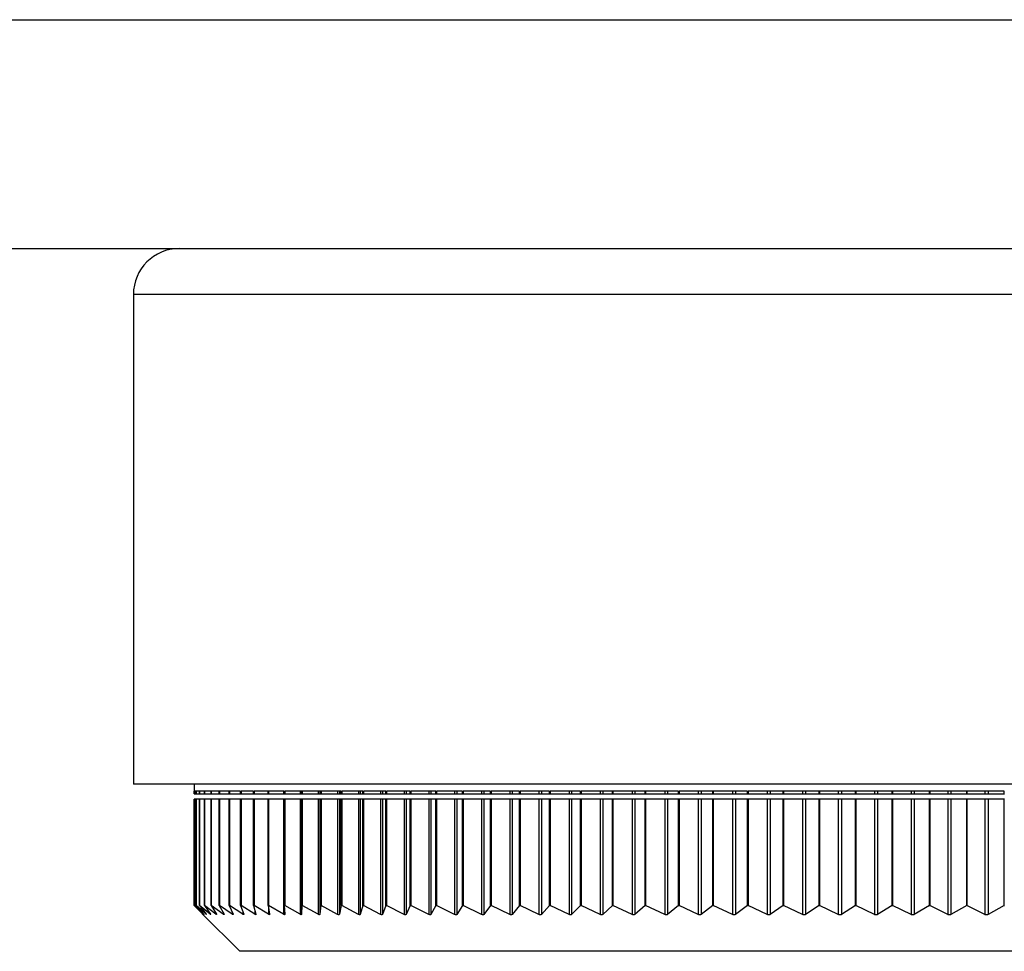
# Model space of a CAD drawing. Header units: millimetres. Extents: x 243 to 1086, y 477 to 680.
# Tile 8 of 23: x 527 to 548, y 477 to 497. Entities that reach past the tile are written whole.
import ezdxf

# ---------------------------------------------------------------- set-up
doc = ezdxf.new("R2010")
doc.units = ezdxf.units.MM

msp = doc.modelspace()

# ---------------------------------------------------------------- linework, layer by layer
at = {"color": 7, "linetype": 'Continuous', "lineweight": 25}
for p, q in [((419.145, 496.957), (699.145, 496.957)), ((475.3, 491.957), (530.145, 491.957)), ((530.145, 491.957), (549.145, 491.957)), ((529.145, 490.957), (529.145, 480.257)), ((549.145, 480.257), (529.145, 480.257)), ((530.47, 480.257), (530.47, 480.107)), ((530.475, 480.107), (530.47, 480.107)), ((530.473, 480.107), (530.473, 480.045)), ((530.473, 480.045), (530.475, 480.045)), ((530.473, 479.929), (530.473, 477.607)), ((530.475, 479.929), (530.473, 479.929)), ((530.475, 480.045), (530.475, 480.107)), ((530.475, 480.045), (530.476, 480.045)), ((530.475, 477.607), (530.475, 479.929)), ((530.476, 479.929), (530.475, 479.929)), ((530.513, 480.107), (530.476, 480.107)), ((530.476, 480.107), (530.476, 480.045)), ((530.476, 480.045), (530.513, 480.045)), ((530.476, 479.929), (530.476, 477.607)), ((530.513, 479.929), (530.476, 479.929)), ((530.513, 480.045), (530.513, 480.107)), ((530.513, 480.045), (530.515, 480.045)), ((530.513, 477.607), (530.513, 479.929)), ((530.515, 479.929), (530.513, 479.929)), ((530.586, 480.107), (530.515, 480.107)), ((530.515, 480.107), (530.515, 480.045)), ((530.515, 480.045), (530.586, 480.045)), ((530.515, 479.929), (530.515, 477.607)), ((530.586, 479.929), (530.515, 479.929)), ((530.586, 480.045), (530.586, 480.107)), ((530.586, 480.045), (530.59, 480.045)), ((530.586, 477.607), (530.586, 479.929)), ((530.59, 479.929), (530.586, 479.929)), ((530.695, 480.107), (530.59, 480.107)), ((530.59, 480.107), (530.59, 480.045)), ((530.59, 480.045), (530.695, 480.045)), ((530.59, 479.929), (530.59, 477.607)), ((530.695, 479.929), (530.59, 479.929)), ((530.695, 480.045), (530.695, 480.107)), ((530.695, 480.045), (530.701, 480.045)), ((530.695, 477.607), (530.695, 479.929)), ((530.701, 479.929), (530.695, 479.929)), ((530.84, 480.107), (530.701, 480.107)), ((530.701, 480.107), (530.701, 480.045)), ((530.701, 480.045), (530.84, 480.045)), ((530.701, 479.929), (530.701, 477.607)), ((530.84, 479.929), (530.701, 479.929)), ((530.84, 480.045), (530.84, 480.107)), ((530.84, 480.045), (530.847, 480.045)), ((530.84, 477.607), (530.84, 479.929)), ((530.847, 479.929), (530.84, 479.929)), ((531.021, 480.107), (530.847, 480.107)), ((530.847, 480.107), (530.847, 480.045)), ((530.847, 480.045), (531.021, 480.045)), ((530.847, 479.929), (530.847, 477.607)), ((531.021, 479.929), (530.847, 479.929)), ((531.021, 480.045), (531.021, 480.107)), ((531.021, 480.045), (531.029, 480.045)), ((531.021, 477.607), (531.021, 479.929)), ((531.029, 479.929), (531.021, 479.929)), ((531.236, 480.107), (531.029, 480.107)), ((531.029, 480.107), (531.029, 480.045)), ((531.029, 480.045), (531.236, 480.045)), ((531.029, 479.929), (531.029, 477.607)), ((531.236, 479.929), (531.029, 479.929)), ((531.236, 480.045), (531.236, 480.107)), ((531.236, 480.045), (531.245, 480.045)), ((531.236, 477.607), (531.236, 479.929)), ((531.245, 479.929), (531.236, 479.929)), ((531.486, 480.107), (531.245, 480.107)), ((531.245, 480.107), (531.245, 480.045)), ((531.245, 480.045), (531.486, 480.045)), ((531.245, 479.929), (531.245, 477.607)), ((531.486, 479.929), (531.245, 479.929)), ((531.486, 480.045), (531.486, 480.107)), ((531.486, 480.045), (531.496, 480.045)), ((531.486, 477.607), (531.486, 479.929)), ((531.496, 479.929), (531.486, 479.929)), ((531.77, 480.107), (531.496, 480.107)), ((531.496, 480.107), (531.496, 480.045)), ((531.496, 480.045), (531.77, 480.045)), ((531.496, 479.929), (531.496, 477.607)), ((531.77, 479.929), (531.496, 479.929)), ((531.77, 480.045), (531.77, 480.107)), ((531.77, 480.045), (531.781, 480.045)), ((531.77, 477.607), (531.77, 479.929)), ((531.781, 479.929), (531.77, 479.929)), ((532.088, 480.107), (531.781, 480.107)), ((531.781, 480.107), (531.781, 480.045)), ((531.781, 480.045), (532.088, 480.045)), ((531.781, 479.929), (531.781, 477.607)), ((532.088, 479.929), (531.781, 479.929)), ((532.088, 480.045), (532.088, 480.107)), ((532.088, 480.045), (532.099, 480.045)), ((532.088, 477.607), (532.088, 479.929)), ((532.099, 479.929), (532.088, 479.929)), ((532.438, 480.107), (532.099, 480.107)), ((532.099, 480.107), (532.099, 480.045)), ((532.099, 480.045), (532.425, 480.045)), ((532.099, 479.929), (532.099, 477.607)), ((532.425, 479.929), (532.099, 479.929)), ((532.425, 480.107), (532.425, 480.045)), ((532.425, 480.045), (532.438, 480.045)), ((532.425, 479.929), (532.425, 477.415)), ((532.438, 479.929), (532.425, 479.929)), ((532.438, 480.045), (532.438, 480.107)), ((532.438, 480.045), (532.451, 480.045)), ((532.438, 477.607), (532.438, 479.929)), ((532.451, 479.929), (532.438, 479.929)), ((532.821, 480.107), (532.451, 480.107)), ((532.451, 480.107), (532.451, 480.045)), ((532.451, 480.045), (532.787, 480.045)), ((532.451, 479.929), (532.451, 477.607)), ((532.787, 479.929), (532.451, 479.929)), ((532.787, 480.107), (532.787, 480.045)), ((532.787, 480.045), (532.82, 480.045)), ((532.787, 479.929), (532.787, 477.415)), ((532.82, 479.929), (532.787, 479.929)), ((532.82, 480.107), (532.82, 480.045)), ((532.82, 480.045), (532.821, 480.045)), ((532.82, 479.929), (532.82, 477.415)), ((532.821, 479.929), (532.82, 479.929)), ((532.821, 480.045), (532.821, 480.107)), ((532.821, 480.045), (532.834, 480.045)), ((532.821, 477.607), (532.821, 479.929)), ((532.834, 479.929), (532.821, 479.929)), ((533.236, 480.107), (532.834, 480.107)), ((532.834, 480.107), (532.834, 480.045)), ((532.834, 480.045), (533.181, 480.045)), ((532.834, 479.929), (532.834, 477.607)), ((533.181, 479.929), (532.834, 479.929)), ((533.181, 480.107), (533.181, 480.045)), ((533.181, 480.045), (533.216, 480.045)), ((533.181, 479.929), (533.181, 477.415)), ((533.216, 479.929), (533.181, 479.929)), ((533.216, 480.107), (533.216, 480.045)), ((533.216, 480.045), (533.236, 480.045)), ((533.216, 479.929), (533.216, 477.415)), ((533.236, 479.929), (533.216, 479.929)), ((533.236, 480.045), (533.236, 480.107)), ((533.236, 480.045), (533.249, 480.045)), ((533.236, 477.607), (533.236, 479.929)), ((533.249, 479.929), (533.236, 479.929)), ((533.681, 480.107), (533.249, 480.107)), ((533.249, 480.107), (533.249, 480.045)), ((533.249, 480.045), (533.606, 480.045)), ((533.249, 479.929), (533.249, 477.607)), ((533.606, 479.929), (533.249, 479.929)), ((533.606, 480.107), (533.606, 480.045)), ((533.606, 480.045), (533.644, 480.045)), ((533.606, 479.929), (533.606, 477.414)), ((533.644, 479.929), (533.606, 479.929)), ((533.644, 480.107), (533.644, 480.045)), ((533.644, 480.045), (533.681, 480.045)), ((533.644, 479.929), (533.644, 477.415)), ((533.681, 479.929), (533.644, 479.929)), ((533.681, 480.045), (533.681, 480.107)), ((533.681, 480.045), (533.695, 480.045)), ((533.681, 477.607), (533.681, 479.929)), ((533.695, 479.929), (533.681, 479.929)), ((534.156, 480.107), (533.695, 480.107)), ((533.695, 480.107), (533.695, 480.045)), ((533.695, 480.045), (534.061, 480.045)), ((533.695, 479.929), (533.695, 477.607)), ((534.061, 479.929), (533.695, 479.929)), ((534.061, 480.107), (534.061, 480.045)), ((534.061, 480.045), (534.101, 480.045)), ((534.061, 479.929), (534.061, 477.414)), ((534.101, 479.929), (534.061, 479.929)), ((534.101, 480.107), (534.101, 480.045)), ((534.101, 480.045), (534.156, 480.045)), ((534.101, 479.929), (534.101, 477.414)), ((534.156, 479.929), (534.101, 479.929)), ((534.156, 480.045), (534.156, 480.107)), ((534.156, 480.045), (534.17, 480.045)), ((534.156, 477.607), (534.156, 479.929)), ((534.17, 479.929), (534.156, 479.929)), ((534.66, 480.107), (534.17, 480.107)), ((534.17, 480.107), (534.17, 480.045)), ((534.17, 480.045), (534.544, 480.045)), ((534.17, 479.929), (534.17, 477.607)), ((534.544, 479.929), (534.17, 479.929)), ((534.544, 480.107), (534.544, 480.045)), ((534.544, 480.045), (534.587, 480.045)), ((534.544, 479.929), (534.544, 477.414)), ((534.587, 479.929), (534.544, 479.929)), ((534.587, 480.107), (534.587, 480.045)), ((534.587, 480.045), (534.66, 480.045)), ((534.587, 479.929), (534.587, 477.414)), ((534.66, 479.929), (534.587, 479.929)), ((534.66, 480.045), (534.66, 480.107)), ((534.66, 480.045), (534.675, 480.045)), ((534.66, 477.607), (534.66, 479.929)), ((534.675, 479.929), (534.66, 479.929)), ((535.192, 480.107), (534.675, 480.107)), ((534.675, 480.107), (534.675, 480.045)), ((534.675, 480.045), (535.057, 480.045)), ((534.675, 479.929), (534.675, 477.607)), ((535.057, 479.929), (534.675, 479.929)), ((535.057, 480.107), (535.057, 480.045)), ((535.057, 480.045), (535.102, 480.045)), ((535.057, 479.929), (535.057, 477.414)), ((535.102, 479.929), (535.057, 479.929)), ((535.102, 480.107), (535.102, 480.045)), ((535.102, 480.045), (535.192, 480.045)), ((535.102, 479.929), (535.102, 477.414)), ((535.192, 479.929), (535.102, 479.929)), ((535.192, 480.045), (535.192, 480.107)), ((535.192, 480.045), (535.207, 480.045)), ((535.192, 477.607), (535.192, 479.929)), ((535.207, 479.929), (535.192, 479.929)), ((535.751, 480.107), (535.207, 480.107)), ((535.207, 480.107), (535.207, 480.045)), ((535.207, 480.045), (535.596, 480.045)), ((535.207, 479.929), (535.207, 477.607)), ((535.596, 479.929), (535.207, 479.929)), ((535.596, 480.107), (535.596, 480.045)), ((535.596, 480.045), (535.643, 480.045)), ((535.596, 479.929), (535.596, 477.413)), ((535.643, 479.929), (535.596, 479.929)), ((535.643, 480.107), (535.643, 480.045)), ((535.643, 480.045), (535.751, 480.045)), ((535.643, 479.929), (535.643, 477.414)), ((535.751, 479.929), (535.643, 479.929)), ((535.751, 480.045), (535.751, 480.107)), ((535.751, 480.045), (535.766, 480.045)), ((535.751, 477.607), (535.751, 479.929)), ((535.766, 479.929), (535.751, 479.929)), ((536.336, 480.107), (535.766, 480.107)), ((535.766, 480.107), (535.766, 480.045)), ((535.766, 480.045), (536.161, 480.045)), ((535.766, 479.929), (535.766, 477.607)), ((536.161, 479.929), (535.766, 479.929)), ((536.161, 480.107), (536.161, 480.045)), ((536.161, 480.045), (536.211, 480.045)), ((536.161, 479.929), (536.161, 477.413)), ((536.211, 479.929), (536.161, 479.929)), ((536.211, 480.107), (536.211, 480.045)), ((536.211, 480.045), (536.336, 480.045)), ((536.211, 479.929), (536.211, 477.413)), ((536.336, 479.929), (536.211, 479.929)), ((536.336, 480.045), (536.336, 480.107)), ((536.336, 480.045), (536.351, 480.045)), ((536.336, 477.607), (536.336, 479.929)), ((536.351, 479.929), (536.336, 479.929)), ((536.946, 480.107), (536.351, 480.107)), ((536.351, 480.107), (536.351, 480.045)), ((536.351, 480.045), (536.752, 480.045)), ((536.351, 479.929), (536.351, 477.607)), ((536.752, 479.929), (536.351, 479.929)), ((536.752, 480.107), (536.752, 480.045)), ((536.752, 480.045), (536.804, 480.045)), ((536.752, 479.929), (536.752, 477.413)), ((536.804, 479.929), (536.752, 479.929)), ((536.804, 480.107), (536.804, 480.045)), ((536.804, 480.045), (536.946, 480.045)), ((536.804, 479.929), (536.804, 477.413)), ((536.946, 479.929), (536.804, 479.929)), ((536.946, 480.045), (536.946, 480.107)), ((536.946, 480.045), (536.96, 480.045)), ((536.946, 477.607), (536.946, 479.929)), ((536.96, 479.929), (536.946, 479.929)), ((537.579, 480.107), (536.96, 480.107)), ((536.96, 480.107), (536.96, 480.045)), ((536.96, 480.045), (537.366, 480.045)), ((536.96, 479.929), (536.96, 477.607)), ((537.366, 479.929), (536.96, 479.929)), ((537.366, 480.107), (537.366, 480.045)), ((537.366, 480.045), (537.42, 480.045)), ((537.366, 479.929), (537.366, 477.413)), ((537.42, 479.929), (537.366, 479.929)), ((537.42, 480.107), (537.42, 480.045)), ((537.42, 480.045), (537.579, 480.045)), ((537.42, 479.929), (537.42, 477.413)), ((537.579, 479.929), (537.42, 479.929)), ((537.579, 480.045), (537.579, 480.107)), ((537.579, 480.045), (537.593, 480.045)), ((537.579, 477.607), (537.579, 479.929)), ((537.593, 479.929), (537.579, 479.929)), ((538.235, 480.107), (537.593, 480.107)), ((537.593, 480.107), (537.593, 480.045)), ((537.593, 480.045), (538.003, 480.045)), ((537.593, 479.929), (537.593, 477.607)), ((538.003, 479.929), (537.593, 479.929)), ((538.003, 480.107), (538.003, 480.045)), ((538.003, 480.045), (538.059, 480.045)), ((538.003, 479.929), (538.003, 477.412)), ((538.059, 479.929), (538.003, 479.929)), ((538.059, 480.107), (538.059, 480.045)), ((538.059, 480.045), (538.235, 480.045)), ((538.059, 479.929), (538.059, 477.413)), ((538.235, 479.929), (538.059, 479.929)), ((538.235, 480.045), (538.235, 480.107)), ((538.235, 480.045), (538.249, 480.045)), ((538.235, 477.607), (538.235, 479.929)), ((538.249, 479.929), (538.235, 479.929)), ((538.911, 480.107), (538.249, 480.107)), ((538.249, 480.107), (538.249, 480.045)), ((538.249, 480.045), (538.662, 480.045)), ((538.249, 479.929), (538.249, 477.607)), ((538.662, 479.929), (538.249, 479.929)), ((538.662, 480.107), (538.662, 480.045)), ((538.662, 480.045), (538.719, 480.045)), ((538.662, 479.929), (538.662, 477.412)), ((538.719, 479.929), (538.662, 479.929)), ((538.719, 480.107), (538.719, 480.045)), ((538.719, 480.045), (538.911, 480.045)), ((538.719, 479.929), (538.719, 477.412)), ((538.911, 479.929), (538.719, 479.929)), ((538.911, 480.045), (538.911, 480.107)), ((538.911, 480.045), (538.925, 480.045)), ((538.911, 477.607), (538.911, 479.929)), ((538.925, 479.929), (538.911, 479.929)), ((539.608, 480.107), (538.925, 480.107)), ((538.925, 480.107), (538.925, 480.045)), ((538.925, 480.045), (539.34, 480.045)), ((538.925, 479.929), (538.925, 477.607)), ((539.34, 479.929), (538.925, 479.929)), ((539.34, 480.107), (539.34, 480.045)), ((539.34, 480.045), (539.4, 480.045)), ((539.34, 479.929), (539.34, 477.412)), ((539.4, 479.929), (539.34, 479.929)), ((539.4, 480.107), (539.4, 480.045)), ((539.4, 480.045), (539.608, 480.045)), ((539.4, 479.929), (539.4, 477.412)), ((539.608, 479.929), (539.4, 479.929)), ((539.608, 480.045), (539.608, 480.107)), ((539.608, 480.045), (539.621, 480.045)), ((539.608, 477.607), (539.608, 479.929)), ((539.621, 479.929), (539.608, 479.929)), ((540.323, 480.107), (539.621, 480.107)), ((539.621, 480.107), (539.621, 480.045)), ((539.621, 480.045), (540.038, 480.045)), ((539.621, 479.929), (539.621, 477.607)), ((540.038, 479.929), (539.621, 479.929)), ((540.038, 480.107), (540.038, 480.045)), ((540.038, 480.045), (540.099, 480.045)), ((540.038, 479.929), (540.038, 477.412)), ((540.099, 479.929), (540.038, 479.929)), ((540.099, 480.107), (540.099, 480.045)), ((540.099, 480.045), (540.323, 480.045)), ((540.099, 479.929), (540.099, 477.412)), ((540.323, 479.929), (540.099, 479.929)), ((540.323, 480.045), (540.323, 480.107)), ((540.323, 480.045), (540.335, 480.045)), ((540.323, 477.607), (540.323, 479.929)), ((540.335, 479.929), (540.323, 479.929)), ((541.055, 480.107), (540.335, 480.107)), ((540.335, 480.107), (540.335, 480.045)), ((540.335, 480.045), (540.753, 480.045)), ((540.335, 479.929), (540.335, 477.607)), ((540.753, 479.929), (540.335, 479.929)), ((540.753, 480.107), (540.753, 480.045)), ((540.753, 480.045), (540.816, 480.045)), ((540.753, 479.929), (540.753, 477.411)), ((540.816, 479.929), (540.753, 479.929)), ((540.816, 480.107), (540.816, 480.045)), ((540.816, 480.045), (541.055, 480.045)), ((540.816, 479.929), (540.816, 477.412)), ((541.055, 479.929), (540.816, 479.929)), ((541.055, 480.045), (541.055, 480.107)), ((541.055, 480.045), (541.067, 480.045)), ((541.055, 477.607), (541.055, 479.929)), ((541.067, 479.929), (541.055, 479.929)), ((541.803, 480.107), (541.067, 480.107)), ((541.067, 480.107), (541.067, 480.045)), ((541.067, 480.045), (541.485, 480.045)), ((541.067, 479.929), (541.067, 477.607)), ((541.485, 479.929), (541.067, 479.929)), ((541.485, 480.107), (541.485, 480.045)), ((541.485, 480.045), (541.549, 480.045)), ((541.485, 479.929), (541.485, 477.411)), ((541.549, 479.929), (541.485, 479.929)), ((541.549, 480.107), (541.549, 480.045)), ((541.549, 480.045), (541.803, 480.045)), ((541.549, 479.929), (541.549, 477.411)), ((541.803, 479.929), (541.549, 479.929)), ((541.803, 480.045), (541.803, 480.107)), ((541.803, 480.045), (541.814, 480.045)), ((541.803, 477.607), (541.803, 479.929)), ((541.814, 479.929), (541.803, 479.929)), ((542.564, 480.107), (541.814, 480.107)), ((541.814, 480.107), (541.814, 480.045)), ((541.814, 480.045), (542.231, 480.045)), ((541.814, 479.929), (541.814, 477.607)), ((542.231, 479.929), (541.814, 479.929)), ((542.231, 480.107), (542.231, 480.045)), ((542.231, 480.045), (542.296, 480.045)), ((542.231, 479.929), (542.231, 477.411)), ((542.296, 479.929), (542.231, 479.929)), ((542.296, 480.107), (542.296, 480.045)), ((542.296, 480.045), (542.564, 480.045)), ((542.296, 479.929), (542.296, 477.411)), ((542.564, 479.929), (542.296, 479.929)), ((542.564, 480.045), (542.564, 480.107)), ((542.564, 480.045), (542.575, 480.045)), ((542.564, 477.607), (542.564, 479.929)), ((542.575, 479.929), (542.564, 479.929)), ((543.339, 480.107), (542.575, 480.107)), ((542.575, 480.107), (542.575, 480.045)), ((542.575, 480.045), (542.991, 480.045)), ((542.575, 479.929), (542.575, 477.607)), ((542.991, 479.929), (542.575, 479.929)), ((542.991, 480.107), (542.991, 480.045)), ((542.991, 480.045), (543.057, 480.045)), ((542.991, 479.929), (542.991, 477.411)), ((543.057, 479.929), (542.991, 479.929)), ((543.057, 480.107), (543.057, 480.045)), ((543.057, 480.045), (543.339, 480.045)), ((543.057, 479.929), (543.057, 477.411)), ((543.339, 479.929), (543.057, 479.929)), ((543.339, 480.045), (543.339, 480.107)), ((543.339, 480.045), (543.349, 480.045)), ((543.339, 477.607), (543.339, 479.929)), ((543.349, 479.929), (543.339, 479.929)), ((544.125, 480.107), (543.349, 480.107)), ((543.349, 480.107), (543.349, 480.045)), ((543.349, 480.045), (543.762, 480.045)), ((543.349, 479.929), (543.349, 477.607)), ((543.762, 479.929), (543.349, 479.929)), ((543.762, 480.107), (543.762, 480.045)), ((543.762, 480.045), (543.829, 480.045)), ((543.762, 479.929), (543.762, 477.41)), ((543.829, 479.929), (543.762, 479.929)), ((543.829, 480.107), (543.829, 480.045)), ((543.829, 480.045), (544.125, 480.045)), ((543.829, 479.929), (543.829, 477.411)), ((544.125, 479.929), (543.829, 479.929)), ((544.125, 480.045), (544.125, 480.107)), ((544.125, 480.045), (544.134, 480.045)), ((544.125, 477.607), (544.125, 479.929)), ((544.134, 479.929), (544.125, 479.929)), ((544.92, 480.107), (544.134, 480.107)), ((544.134, 480.107), (544.134, 480.045)), ((544.134, 480.045), (544.544, 480.045)), ((544.134, 479.929), (544.134, 477.607)), ((544.544, 479.929), (544.134, 479.929)), ((544.544, 480.107), (544.544, 480.045)), ((544.544, 480.045), (544.612, 480.045)), ((544.544, 479.929), (544.544, 477.41)), ((544.612, 479.929), (544.544, 479.929)), ((544.612, 480.107), (544.612, 480.045)), ((544.612, 480.045), (544.92, 480.045)), ((544.612, 479.929), (544.612, 477.41)), ((544.92, 479.929), (544.612, 479.929)), ((544.92, 480.045), (544.92, 480.107)), ((544.92, 480.045), (544.929, 480.045)), ((544.92, 477.607), (544.92, 479.929)), ((544.929, 479.929), (544.92, 479.929)), ((545.724, 480.107), (544.929, 480.107)), ((544.929, 480.107), (544.929, 480.045)), ((544.929, 480.045), (545.335, 480.045)), ((544.929, 479.929), (544.929, 477.607)), ((545.335, 479.929), (544.929, 479.929)), ((545.335, 480.107), (545.335, 480.045)), ((545.335, 480.045), (545.403, 480.045)), ((545.335, 479.929), (545.335, 477.41)), ((545.403, 479.929), (545.335, 479.929)), ((545.403, 480.107), (545.403, 480.045)), ((545.403, 480.045), (545.724, 480.045)), ((545.403, 479.929), (545.403, 477.41)), ((545.724, 479.929), (545.403, 479.929)), ((545.724, 480.045), (545.724, 480.107)), ((545.724, 480.045), (545.732, 480.045)), ((545.724, 477.607), (545.724, 479.929)), ((545.732, 479.929), (545.724, 479.929)), ((546.534, 480.107), (545.732, 480.107)), ((545.732, 480.107), (545.732, 480.045)), ((545.732, 480.045), (546.133, 480.045)), ((545.732, 479.929), (545.732, 477.607)), ((546.133, 479.929), (545.732, 479.929)), ((546.133, 480.107), (546.133, 480.045)), ((546.133, 480.045), (546.202, 480.045)), ((546.133, 479.929), (546.133, 477.41)), ((546.202, 479.929), (546.133, 479.929)), ((546.202, 480.107), (546.202, 480.045)), ((546.202, 480.045), (546.534, 480.045)), ((546.202, 479.929), (546.202, 477.41)), ((546.534, 479.929), (546.202, 479.929)), ((546.534, 480.045), (546.534, 480.107)), ((546.534, 480.045), (546.542, 480.045)), ((546.534, 477.607), (546.534, 479.929)), ((546.542, 479.929), (546.534, 479.929)), ((547.349, 480.107), (546.542, 480.107)), ((546.542, 480.107), (546.542, 480.045)), ((546.542, 480.045), (546.937, 480.045)), ((546.542, 479.929), (546.542, 477.607)), ((546.937, 479.929), (546.542, 479.929)), ((546.937, 480.107), (546.937, 480.045)), ((546.937, 480.045), (547.006, 480.045)), ((546.937, 479.929), (546.937, 477.409)), ((547.006, 479.929), (546.937, 479.929)), ((547.006, 480.107), (547.006, 480.045)), ((547.006, 480.045), (547.349, 480.045)), ((547.006, 479.929), (547.006, 477.41)), ((547.349, 479.929), (547.006, 479.929)), ((547.349, 480.045), (547.349, 480.107)), ((547.349, 480.045), (547.356, 480.045)), ((547.349, 477.607), (547.349, 479.929)), ((547.356, 479.929), (547.349, 479.929)), ((548.168, 480.107), (547.356, 480.107)), ((547.356, 480.107), (547.356, 480.045)), ((547.356, 480.045), (547.745, 480.045)), ((547.356, 479.929), (547.356, 477.607)), ((547.745, 479.929), (547.356, 479.929)), ((547.745, 480.107), (547.745, 480.045)), ((547.745, 480.045), (547.815, 480.045)), ((547.745, 479.929), (547.745, 477.409)), ((547.815, 479.929), (547.745, 479.929)), ((547.815, 480.107), (547.815, 480.045)), ((547.815, 480.045), (548.168, 480.045)), ((547.815, 479.929), (547.815, 477.41)), ((548.168, 479.929), (547.815, 479.929)), ((548.168, 480.045), (548.168, 480.107)), ((548.168, 480.045), (548.174, 480.045)), ((548.168, 477.607), (548.168, 479.929)), ((548.174, 479.929), (548.168, 479.929)), ((530.659, 477.417), (530.473, 477.607)), ((530.475, 477.607), (530.659, 477.418)), ((530.475, 477.607), (530.476, 477.607)), ((530.678, 477.417), (530.476, 477.607)), ((530.513, 477.607), (530.681, 477.418)), ((530.513, 477.607), (530.515, 477.607)), ((530.732, 477.417), (530.515, 477.607)), ((530.586, 477.607), (530.738, 477.417)), ((530.586, 477.607), (530.59, 477.607)), ((530.822, 477.417), (530.59, 477.607)), ((530.695, 477.607), (530.832, 477.417)), ((530.695, 477.607), (530.701, 477.607)), ((530.948, 477.417), (530.701, 477.607)), ((530.84, 477.607), (530.96, 477.417)), ((530.84, 477.607), (530.847, 477.607)), ((531.108, 477.416), (530.847, 477.607)), ((531.021, 477.607), (531.124, 477.417)), ((531.021, 477.607), (531.029, 477.607)), ((531.304, 477.416), (531.029, 477.607)), ((531.236, 477.607), (531.322, 477.416)), ((531.236, 477.607), (531.245, 477.607)), ((531.534, 477.416), (531.245, 477.607)), ((531.486, 477.607), (531.555, 477.416)), ((531.486, 477.607), (531.496, 477.607)), ((531.797, 477.416), (531.496, 477.607)), ((531.77, 477.607), (531.821, 477.416)), ((531.77, 477.607), (531.781, 477.607)), ((532.095, 477.415), (531.781, 477.607)), ((532.088, 477.607), (532.121, 477.416)), ((532.088, 477.607), (532.099, 477.607)), ((532.425, 477.415), (532.099, 477.607)), ((532.438, 477.607), (532.454, 477.415)), ((532.438, 477.607), (532.451, 477.607)), ((532.787, 477.415), (532.451, 477.607)), ((532.821, 477.607), (532.82, 477.415)), ((532.821, 477.607), (532.834, 477.607)), ((533.181, 477.415), (532.834, 477.607)), ((533.236, 477.607), (533.216, 477.415)), ((533.236, 477.607), (533.249, 477.607)), ((533.606, 477.414), (533.249, 477.607)), ((533.681, 477.607), (533.644, 477.415)), ((533.681, 477.607), (533.695, 477.607)), ((534.061, 477.414), (533.695, 477.607)), ((534.156, 477.607), (534.101, 477.414)), ((534.156, 477.607), (534.17, 477.607)), ((534.544, 477.414), (534.17, 477.607)), ((534.66, 477.607), (534.587, 477.414)), ((534.66, 477.607), (534.675, 477.607)), ((535.057, 477.414), (534.675, 477.607)), ((535.192, 477.607), (535.102, 477.414)), ((535.192, 477.607), (535.207, 477.607)), ((535.596, 477.413), (535.207, 477.607)), ((535.751, 477.607), (535.643, 477.414)), ((535.751, 477.607), (535.766, 477.607)), ((536.161, 477.413), (535.766, 477.607)), ((536.336, 477.607), (536.211, 477.413)), ((536.336, 477.607), (536.351, 477.607)), ((536.752, 477.413), (536.351, 477.607)), ((536.946, 477.607), (536.804, 477.413)), ((536.946, 477.607), (536.96, 477.607)), ((537.366, 477.413), (536.96, 477.607)), ((537.579, 477.607), (537.42, 477.413)), ((537.579, 477.607), (537.593, 477.607)), ((538.003, 477.412), (537.593, 477.607)), ((538.235, 477.607), (538.059, 477.413)), ((538.235, 477.607), (538.249, 477.607)), ((538.662, 477.412), (538.249, 477.607)), ((538.911, 477.607), (538.719, 477.412)), ((538.911, 477.607), (538.925, 477.607)), ((539.34, 477.412), (538.925, 477.607)), ((539.608, 477.607), (539.4, 477.412)), ((539.608, 477.607), (539.621, 477.607)), ((540.038, 477.412), (539.621, 477.607)), ((540.323, 477.607), (540.099, 477.412)), ((540.323, 477.607), (540.335, 477.607)), ((540.753, 477.411), (540.335, 477.607)), ((541.055, 477.607), (540.816, 477.412)), ((541.055, 477.607), (541.067, 477.607)), ((541.485, 477.411), (541.067, 477.607)), ((541.803, 477.607), (541.549, 477.411)), ((541.803, 477.607), (541.814, 477.607)), ((542.231, 477.411), (541.814, 477.607)), ((542.564, 477.607), (542.296, 477.411)), ((542.564, 477.607), (542.575, 477.607)), ((542.991, 477.411), (542.575, 477.607)), ((543.339, 477.607), (543.057, 477.411)), ((543.339, 477.607), (543.349, 477.607)), ((543.762, 477.41), (543.349, 477.607)), ((544.125, 477.607), (543.829, 477.411)), ((544.125, 477.607), (544.134, 477.607)), ((544.544, 477.41), (544.134, 477.607)), ((544.92, 477.607), (544.612, 477.41)), ((544.92, 477.607), (544.929, 477.607)), ((545.335, 477.41), (544.929, 477.607)), ((545.724, 477.607), (545.403, 477.41)), ((545.724, 477.607), (545.732, 477.607)), ((546.133, 477.41), (545.732, 477.607)), ((546.534, 477.607), (546.202, 477.41)), ((546.534, 477.607), (546.542, 477.607)), ((546.937, 477.409), (546.542, 477.607)), ((547.349, 477.607), (547.006, 477.41)), ((547.349, 477.607), (547.356, 477.607)), ((547.745, 477.409), (547.356, 477.607)), ((548.168, 477.607), (547.815, 477.41)), ((548.168, 477.607), (548.174, 477.607)), ((530.649, 477.428), (531.47, 476.607)), ((560.762, 476.607), (531.47, 476.607))]:
    msp.add_line(p, q, dxfattribs=at)
at = {"color": 8, "linetype": 'Continuous', "lineweight": 25}
for p, q in [((549.145, 490.957), (529.145, 490.957)), ((532.095, 477.569), (532.095, 477.415)), ((530.678, 477.421), (530.678, 477.417)), ((530.732, 477.425), (530.732, 477.417)), ((530.822, 477.43), (530.822, 477.417)), ((530.948, 477.436), (530.948, 477.417)), ((531.108, 477.445), (531.108, 477.416)), ((531.304, 477.457), (531.304, 477.416)), ((531.534, 477.475), (531.534, 477.416)), ((531.797, 477.506), (531.797, 477.416))]:
    msp.add_line(p, q, dxfattribs=at)
at = {"color": 7, "linetype": 'Continuous', "lineweight": 25}
msp.add_arc((530.145, 490.957), 1, 90, 180, dxfattribs=at)
for points, knots in [([(530.659, 477.418), (530.661, 477.415), (530.666, 477.41), (530.668, 477.408), (530.666, 477.411), (530.661, 477.415), (530.659, 477.417)], [0, 0, 0, 0, 0.263886, 0.530688, 0.777075, 1, 1, 1, 1]), ([(530.681, 477.418), (530.683, 477.415), (530.688, 477.41), (530.689, 477.408), (530.685, 477.411), (530.68, 477.415), (530.678, 477.417)], [0, 0, 0, 0, 0.26386, 0.530665, 0.777053, 1, 1, 1, 1]), ([(530.738, 477.417), (530.74, 477.415), (530.744, 477.41), (530.745, 477.408), (530.74, 477.41), (530.735, 477.415), (530.732, 477.417)], [0, 0, 0, 0, 0.26383, 0.530638, 0.777028, 1, 1, 1, 1]), ([(530.832, 477.417), (530.833, 477.415), (530.837, 477.41), (530.836, 477.408), (530.831, 477.41), (530.825, 477.415), (530.822, 477.417)], [0, 0, 0, 0, 0.263796, 0.530609, 0.777001, 1, 1, 1, 1]), ([(530.96, 477.417), (530.961, 477.414), (530.964, 477.409), (530.963, 477.407), (530.957, 477.41), (530.951, 477.415), (530.948, 477.417)], [0, 0, 0, 0, 0.263758, 0.530576, 0.77697, 1, 1, 1, 1]), ([(531.124, 477.417), (531.125, 477.414), (531.127, 477.409), (531.125, 477.407), (531.118, 477.41), (531.111, 477.414), (531.108, 477.416)], [0, 0, 0, 0, 0.263715, 0.530539, 0.776935, 1, 1, 1, 1]), ([(531.322, 477.416), (531.323, 477.414), (531.325, 477.409), (531.321, 477.407), (531.314, 477.41), (531.307, 477.414), (531.304, 477.416)], [0, 0, 0, 0, 0.263667, 0.530497, 0.776897, 1, 1, 1, 1]), ([(531.555, 477.416), (531.555, 477.414), (531.557, 477.409), (531.552, 477.407), (531.544, 477.409), (531.537, 477.414), (531.534, 477.416)], [0, 0, 0, 0, 0.263612, 0.530451, 0.776854, 1, 1, 1, 1]), ([(531.821, 477.416), (531.822, 477.413), (531.822, 477.408), (531.817, 477.406), (531.809, 477.409), (531.801, 477.414), (531.797, 477.416)], [0, 0, 0, 0, 0.263551, 0.530399, 0.776806, 1, 1, 1, 1]), ([(532.121, 477.416), (532.122, 477.413), (532.122, 477.408), (532.116, 477.406), (532.106, 477.409), (532.098, 477.413), (532.095, 477.415)], [0, 0, 0, 0, 0.263423, 0.530292, 0.776708, 1, 1, 1, 1]), ([(532.454, 477.415), (532.454, 477.413), (532.454, 477.408), (532.447, 477.406), (532.437, 477.409), (532.429, 477.413), (532.425, 477.415)], [0, 0, 0, 0, 0.263499, 0.530354, 0.776764, 1, 1, 1, 1]), ([(532.82, 477.415), (532.819, 477.413), (532.818, 477.408), (532.811, 477.406), (532.8, 477.408), (532.791, 477.413), (532.787, 477.415)], [0, 0, 0, 0, 0.263565, 0.530408, 0.776814, 1, 1, 1, 1]), ([(533.216, 477.415), (533.216, 477.412), (533.214, 477.407), (533.206, 477.405), (533.194, 477.408), (533.185, 477.413), (533.181, 477.415)], [0, 0, 0, 0, 0.263624, 0.530456, 0.776857, 1, 1, 1, 1]), ([(533.644, 477.415), (533.643, 477.412), (533.641, 477.407), (533.632, 477.405), (533.619, 477.408), (533.61, 477.412), (533.606, 477.414)], [0, 0, 0, 0, 0.263675, 0.530499, 0.776895, 1, 1, 1, 1]), ([(534.101, 477.414), (534.1, 477.412), (534.097, 477.407), (534.087, 477.405), (534.075, 477.408), (534.065, 477.412), (534.061, 477.414)], [0, 0, 0, 0, 0.263721, 0.530536, 0.776929, 1, 1, 1, 1]), ([(534.587, 477.414), (534.586, 477.412), (534.583, 477.407), (534.572, 477.405), (534.559, 477.407), (534.549, 477.412), (534.544, 477.414)], [0, 0, 0, 0, 0.2637613, 0.5305694, 0.7769595, 1, 1, 1, 1]), ([(535.102, 477.414), (535.1, 477.411), (535.096, 477.406), (535.085, 477.404), (535.071, 477.407), (535.061, 477.411), (535.057, 477.414)], [0, 0, 0, 0, 0.263797, 0.530599, 0.776986, 1, 1, 1, 1]), ([(535.643, 477.414), (535.641, 477.411), (535.637, 477.406), (535.625, 477.404), (535.611, 477.407), (535.601, 477.411), (535.596, 477.413)], [0, 0, 0, 0, 0.263828, 0.530625, 0.77701, 1, 1, 1, 1]), ([(536.211, 477.413), (536.209, 477.411), (536.204, 477.406), (536.191, 477.404), (536.176, 477.407), (536.166, 477.411), (536.161, 477.413)], [0, 0, 0, 0, 0.263856, 0.530648, 0.777031, 1, 1, 1, 1]), ([(536.804, 477.413), (536.801, 477.411), (536.796, 477.406), (536.782, 477.404), (536.767, 477.406), (536.757, 477.411), (536.752, 477.413)], [0, 0, 0, 0, 0.26388, 0.530668, 0.77705, 1, 1, 1, 1]), ([(537.42, 477.413), (537.417, 477.41), (537.412, 477.405), (537.397, 477.403), (537.382, 477.406), (537.371, 477.41), (537.366, 477.413)], [0, 0, 0, 0, 0.263901, 0.530686, 0.7770661, 1, 1, 1, 1]), ([(538.059, 477.413), (538.056, 477.41), (538.05, 477.405), (538.035, 477.403), (538.019, 477.406), (538.008, 477.41), (538.003, 477.412)], [0, 0, 0, 0, 0.263919, 0.530701, 0.77708, 1, 1, 1, 1]), ([(538.719, 477.412), (538.716, 477.41), (538.71, 477.405), (538.694, 477.403), (538.678, 477.405), (538.667, 477.41), (538.662, 477.412)], [0, 0, 0, 0, 0.263934, 0.530714, 0.777093, 1, 1, 1, 1]), ([(539.4, 477.412), (539.396, 477.41), (539.389, 477.405), (539.374, 477.403), (539.356, 477.405), (539.346, 477.41), (539.34, 477.412)], [0, 0, 0, 0, 0.263946, 0.530725, 0.777103, 1, 1, 1, 1]), ([(540.099, 477.412), (540.095, 477.409), (540.088, 477.404), (540.072, 477.402), (540.054, 477.405), (540.043, 477.409), (540.038, 477.412)], [0, 0, 0, 0, 0.263956, 0.530735, 0.777112, 1, 1, 1, 1]), ([(540.816, 477.412), (540.812, 477.409), (540.804, 477.404), (540.787, 477.402), (540.77, 477.405), (540.759, 477.409), (540.753, 477.411)], [0, 0, 0, 0, 0.263964, 0.530742, 0.777119, 1, 1, 1, 1]), ([(541.549, 477.411), (541.545, 477.409), (541.536, 477.404), (541.519, 477.402), (541.501, 477.404), (541.49, 477.409), (541.485, 477.411)], [0, 0, 0, 0, 0.263969, 0.530747, 0.777124, 1, 1, 1, 1]), ([(542.296, 477.411), (542.292, 477.409), (542.283, 477.404), (542.266, 477.402), (542.247, 477.404), (542.236, 477.409), (542.231, 477.411)], [0, 0, 0, 0, 0.263972, 0.53075, 0.777128, 1, 1, 1, 1]), ([(543.057, 477.411), (543.052, 477.408), (543.043, 477.403), (543.025, 477.401), (543.007, 477.404), (542.996, 477.408), (542.991, 477.411)], [0, 0, 0, 0, 0.263972, 0.530752, 0.77713, 1, 1, 1, 1]), ([(543.829, 477.411), (543.825, 477.408), (543.815, 477.403), (543.797, 477.401), (543.778, 477.404), (543.767, 477.408), (543.762, 477.41)], [0, 0, 0, 0, 0.26397, 0.530752, 0.77713, 1, 1, 1, 1]), ([(544.612, 477.41), (544.607, 477.408), (544.597, 477.403), (544.579, 477.401), (544.56, 477.404), (544.549, 477.408), (544.544, 477.41)], [0, 0, 0, 0, 0.263966, 0.53075, 0.777129, 1, 1, 1, 1]), ([(545.403, 477.41), (545.398, 477.408), (545.388, 477.403), (545.369, 477.401), (545.351, 477.403), (545.34, 477.408), (545.335, 477.41)], [0, 0, 0, 0, 0.263959, 0.530746, 0.777127, 1, 1, 1, 1]), ([(546.202, 477.41), (546.197, 477.407), (546.187, 477.402), (546.167, 477.4), (546.149, 477.403), (546.138, 477.408), (546.133, 477.41)], [0, 0, 0, 0, 0.26395, 0.53074, 0.777122, 1, 1, 1, 1]), ([(547.006, 477.41), (547.001, 477.407), (546.99, 477.402), (546.971, 477.4), (546.952, 477.403), (546.942, 477.407), (546.937, 477.409)], [0, 0, 0, 0, 0.263938, 0.530732, 0.777116, 1, 1, 1, 1]), ([(547.815, 477.41), (547.809, 477.407), (547.798, 477.402), (547.779, 477.4), (547.76, 477.403), (547.75, 477.407), (547.745, 477.409)], [0, 0, 0, 0, 0.263924, 0.530722, 0.777107, 1, 1, 1, 1])]:
    msp.add_open_spline(points, degree=3, knots=knots, dxfattribs=at)

doc.saveas('drawing.dxf')
